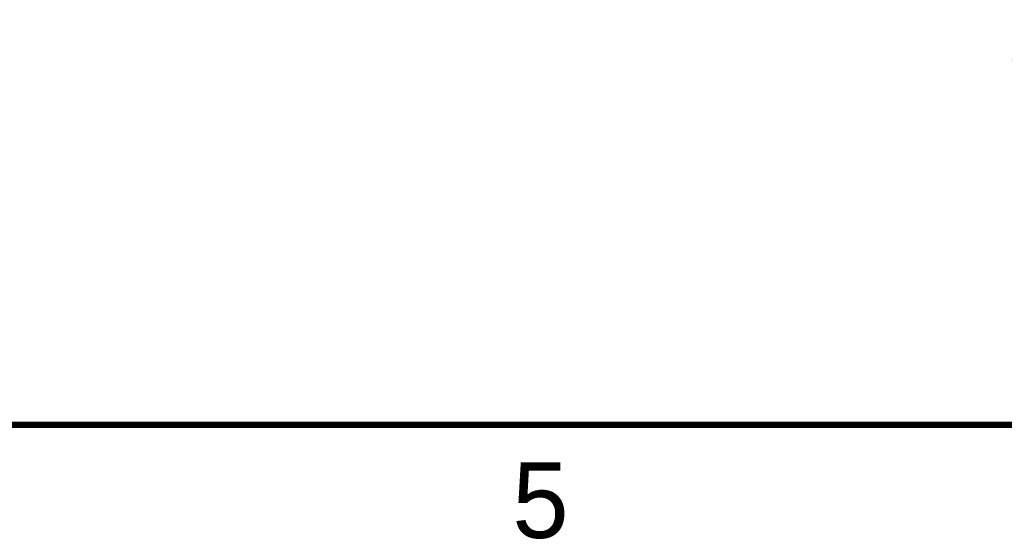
# Model space of a CAD drawing. Header units: inches. Extents: x 0 to 34, y 0 to 22.
# Tile 12 of 100: x 13.1 to 16.4, y 0.1 to 1.8. Entities that reach past the tile are written whole.
import ezdxf

# ---------------------------------------------------------------- set-up
doc = ezdxf.new("R2010")
doc.units = ezdxf.units.IN
doc.header["$LTSCALE"] = 1.87
doc.header["$MEASUREMENT"] = 0
doc.layers.get('0').update_dxf_attribs({"linetype": 'CONTINUOUS'})
doc.layers.add('DIMENSIONS', color=7, linetype='CONTINUOUS')
doc.styles.get("Standard").update_dxf_attribs({"font": 'txt', "width": 0.8})
doc.dimstyles.new('DIMSTYLE_1', dxfattribs={"dimtxt": 0.125, "dimasz": 0.18, "dimexe": 0.18, "dimexo": 0.0625, "dimgap": 0.09, "dimtad": 0, "dimtih": 1, "dimtoh": 1, "dimdec": 3, "dimzin": 4, "dimdsep": 46, "dimtxsty": 'STANDARD', "dimblk": '_FILLED', "dimblk1": '_FILLED', "dimblk2": '_FILLED', "dimcen": 0.09, "dimadec": 0, "dimazin": 0, "dimtp": 0.001, "dimtm": 0.001, "dimtfac": 1, "dimtdec": 3, "dimtofl": 0, "dimtmove": 0, "dimatfit": 3, "dimldrblk": '_FILLED', "dimfxl": 1, "dimtolj": 1, "dimtzin": 4, "dimarcsym": 0})

# ---------------------------------------------------------------- blocks, each defined once
blk = doc.blocks.new('_FILLED')
at = {"color": 0, "linetype": 'BYBLOCK'}
blk.add_solid([(0, 0), (-1, 0.174), (-1, -0.174)], dxfattribs=at)
blk = doc.blocks.new('*D4')
at = {"layer": 'DIMENSIONS', "color": 2, "linetype": 'CONTINUOUS'}
for p, q in [((16.4333, 2.0719), (16.4333, 2.4319)), ((16.234, 2.0719), (16.5583, 2.0719)), ((15.5488, 1.8819), (16.5583, 1.8819)), ((16.4333, 1.8819), (16.4333, 1.3535)), ((16.4333, 1.3535), (16.5508, 1.3535))]:
    blk.add_line(p, q, dxfattribs=at)
at = {"layer": 'DIMENSIONS', "color": 2, "linetype": 'CONTINUOUS', "xscale": 0.18, "yscale": 0.18, "zscale": 0.18}
for p, rotation in [((16.4333, 2.0719), 270), ((16.4333, 1.8819), 90)]:
    blk.add_blockref('_FILLED', p, dxfattribs=dict(at, rotation=rotation))
at = {"layer": 'DIMENSIONS', "color": 2, "linetype": 'CONTINUOUS', "width": 0.8}
for s, p in [('.190', (16.6133, 1.291)), ('[', (17.1383, 1.291)), ('4.83', (17.2383, 1.291)), (']', (17.6383, 1.291))]:
    blk.add_text(s, height=0.125, dxfattribs=at).set_placement(p)

msp = doc.modelspace()

# ---------------------------------------------------------------- linework, layer by layer
at = {"color": 7, "linetype": 'CONTINUOUS', "const_width": 0.02}
msp.add_lwpolyline([(0.5, 0.5), (33.5, 0.5)], dxfattribs=at)

# ---------------------------------------------------------------- texts
at = {"color": 2, "linetype": 'CONTINUOUS'}
msp.add_text('5', height=0.25, dxfattribs=at).set_placement((14.754, 0.1262))

# ---------------------------------------------------------------- dimensions: what is measured, and where the dimension line sits
at = {"layer": 'DIMENSIONS', "color": 2, "linetype": 'CONTINUOUS'}
dim = msp.add_linear_dim(base=(16.4333, 2.0719), p1=(15.5488, 1.8819), p2=(16.234, 2.0719), angle=90, dimstyle='DIMSTYLE_1', dxfattribs=at)
dim.commit()
dim.dimension.update_dxf_attribs({"geometry": '*D4', "text_midpoint": (17.1758, 1.3535), "dimtype": 160})

doc.saveas('drawing.dxf')
